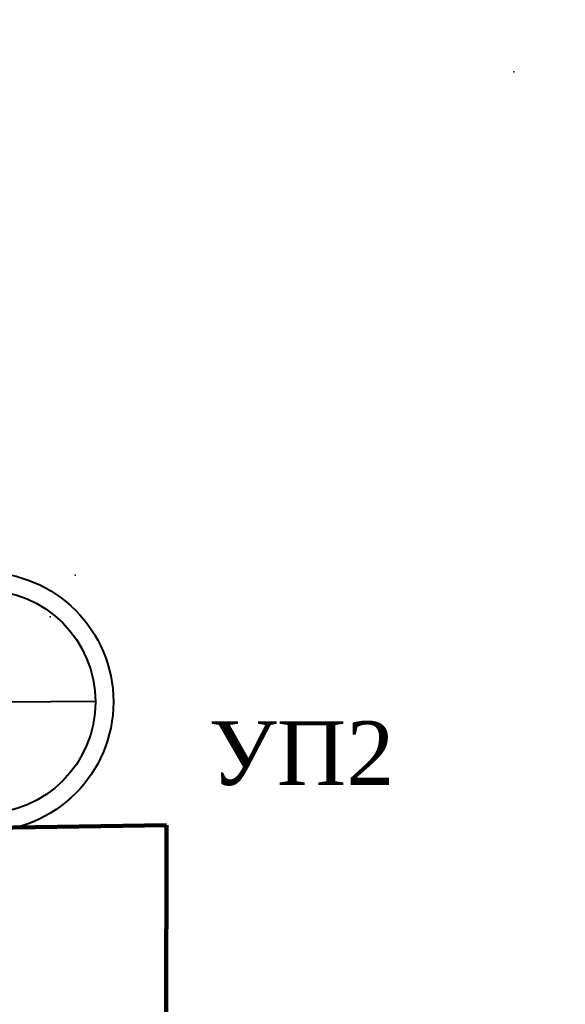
# Model space of a CAD drawing. Header units: millimetres. Extents: x 3225950 to 6455324, y 386516 to 774348.
# Tile 46 of 69: x 3227675 to 3227686, y 387136 to 387155. Entities that reach past the tile are written whole.
import ezdxf

# ---------------------------------------------------------------- set-up
doc = ezdxf.new("R2010")
doc.units = ezdxf.units.MM
for name, color, linetype in [('1 Топо', 7, 'Continuous'), ('3 Земля', 7, 'Continuous'), ('8 В1', 7, 'Continuous'), ('ТОЧКИ_ОБОСНОВАНИЯ', 255, 'Continuous')]:
    doc.layers.add(name, color=color, linetype=linetype)
doc.styles.add('стиль3', font='times.ttf')
picture_1 = doc.add_image_def('image2.tif', size_in_pixel=(27388, 31050))

msp = doc.modelspace()

# ---------------------------------------------------------------- linework, layer by layer
at = {"layer": '3 Земля', "color": 5, "linetype": 'Continuous', "lineweight": 40, "flags": 128}
msp.add_lwpolyline([(3227672.358, 387141.721), (3227676.738, 387141.755)], dxfattribs=at)
at = {"layer": '3 Земля', "color": 5, "linetype": 'Continuous', "lineweight": 40}
for radius in [2.542, 2.19]:
    msp.add_circle((3227674.548, 387141.738), radius, dxfattribs=at)
at = {"layer": '8 В1', "color": 5, "linetype": 'Continuous', "lineweight": 100, "ltscale": 200}
for p in [(3227638.824, 387138.79), (3227678.049, 387093.39)]:
    msp.add_line(p, (3227678.133, 387139.319), dxfattribs=at)
at = {"layer": 'ТОЧКИ_ОБОСНОВАНИЯ'}
for p in [(3227684.942, 387154.086, 0.06), (3227676.34, 387144.224), (3227675.85, 387143.404, 0.03)]:
    msp.add_point(p, dxfattribs=at)

# ---------------------------------------------------------------- pictures from other files: only their frames are drawn
at = {"layer": '1 Топо', "color": 252}
image = msp.add_image(picture_1, insert=(3227525.615, 387085.336), size_in_units=(684.563, 776.095), dxfattribs=at)
image.dxf.flags = 7

# ---------------------------------------------------------------- next in the draw order: texts
at = {"layer": '8 В1', "color": 5, "linetype": 'ByBlock', "lineweight": 40, "ltscale": 0.1, "insert": (3227680.78, 387140.725), "char_height": 1.25, "width": 2.56443, "attachment_point": 5, "style": 'стиль3', "bg_fill": 3, "box_fill_scale": 1.5, "bg_fill_color": 256, "bg_fill_transparency": 0}
msp.add_mtext('УП2', dxfattribs=at)

doc.saveas('drawing.dxf')
